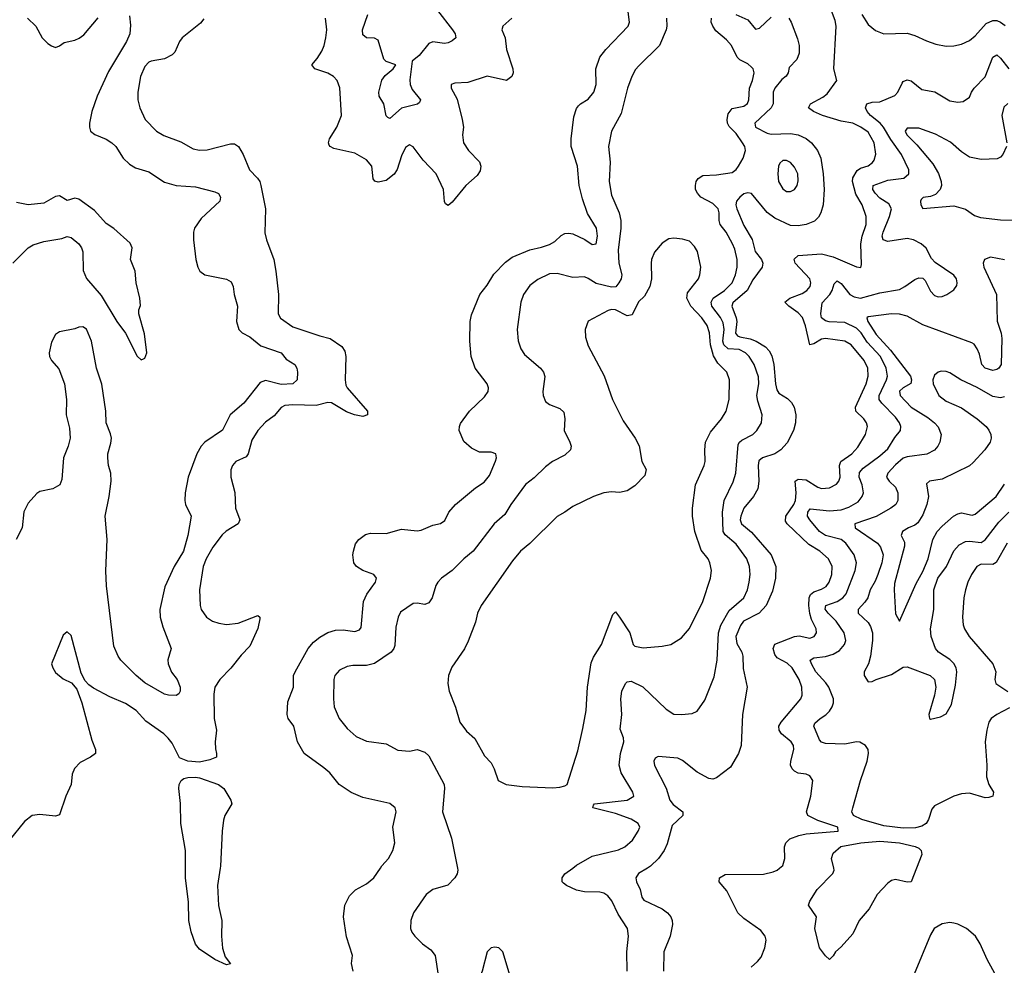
# Model space of a CAD drawing. Header units: inches. Extents: x 1682530 to 1839546, y 640742 to 791647.
# Tile 226 of 256: x 1691966 to 1697029, y 729500 to 734363. Entities that reach past the tile are written whole.
import ezdxf

# ---------------------------------------------------------------- set-up
doc = ezdxf.new("R2010")
doc.units = ezdxf.units.IN
doc.header["$MEASUREMENT"] = 0
doc.layers.add('B6792', color=7, linetype='Continuous')
doc.layers.add('B6793', color=7, linetype='Continuous')

msp = doc.modelspace()

# ---------------------------------------------------------------- linework, layer by layer
at = {"layer": 'B6792', "color": 5}
for points, elevation in [([(1692997.3, 730000), (1692982.5, 729910), (1692988.2, 729808.2), (1693005.5, 729730), (1693003.6, 729650), (1693008.9, 729588.9), (1693023.4, 729543.4), (1693050, 729508), (1693030, 729502.7), (1692969.6, 729530), (1692890, 729583.5), (1692870, 729607.8), (1692848.5, 729671.5), (1692836.3, 729730), (1692834.8, 729825.2), (1692819.4, 729950), (1692819, 730000)], 680), ([(1693681.3, 729470), (1693672.2, 729510), (1693677.6, 729550), (1693646.4, 729646.4), (1693631.7, 729750), (1693638.7, 729810), (1693662, 729858), (1693692.4, 729887.6), (1693750, 729919.7), (1693786.7, 729950), (1693821.2, 730000)], 720), ([(1694217.3, 730000), (1694219.3, 729990), (1694215.5, 729970), (1694203.8, 729950), (1694168.3, 729911.7), (1694090, 729889), (1694055.5, 729864.5), (1693990.4, 729770), (1693977.1, 729730), (1693976.3, 729690), (1693982.8, 729670), (1693997.3, 729650), (1694037.1, 729610), (1694080, 729580), (1694103.1, 729550), (1694117.8, 729450)], 740), ([(1695089.8, 729470), (1695088.7, 729570), (1695097.2, 729650), (1695090.9, 729690), (1695043.4, 729763.4), (1695011.6, 729831.6), (1694990, 729857.8), (1694970.4, 729870.4), (1694950, 729876.1), (1694870, 729877.4), (1694830, 729887), (1694778.4, 729910), (1694762.4, 729922.4), (1694755.6, 729930), (1694755.1, 729950), (1694769.6, 729970), (1694810.5, 730000)], 740), ([(1695194.4, 730000), (1695147.7, 729972.3), (1695134.6, 729950), (1695138.4, 729930), (1695157.6, 729890), (1695165.7, 729850), (1695175.3, 729835.3), (1695269.7, 729790), (1695296.9, 729770), (1695314, 729750), (1695321.7, 729730), (1695323.1, 729710), (1695311.2, 729650), (1695278.8, 729570), (1695277.3, 729470)], 720), ([(1695727.8, 729490), (1695760.9, 729519.1), (1695778.6, 729541.4), (1695798.4, 729590), (1695803.9, 729630), (1695799.1, 729650), (1695778.1, 729678.1), (1695690, 729741), (1695659.6, 729770), (1695602.4, 729882.4), (1695563.1, 729930), (1695564.7, 729950), (1695593, 729967), (1695790.6, 729969.4), (1695839.9, 729980.1), (1695861.6, 729990), (1695873.4, 730000)], 680), ([(1696577.9, 730000), (1696550.4, 729929.6), (1696530, 729927.6), (1696470, 729940.4), (1696450, 729936), (1696430, 729921.6), (1696376.2, 729863.8), (1696334.9, 729790), (1696282.3, 729730), (1696250, 729662.4), (1696190, 729595.1), (1696161, 729570), (1696150, 729548.7), (1696130, 729529.2), (1696110, 729548), (1696079.3, 729590), (1696055.1, 729690), (1696062.7, 729750), (1696022.7, 729810), (1696029.3, 729830), (1696066.6, 729890), (1696147.3, 729972.7), (1696154.7, 729990), (1696152.4, 730000)], 660), ([(1697028.2, 729370), (1696941.3, 729530), (1696905.1, 729610), (1696880.5, 729650), (1696835.6, 729690), (1696790, 729711.9), (1696770, 729716.8), (1696750, 729719.8), (1696710, 729714), (1696668.7, 729690), (1696650, 729656), (1696566.4, 729453.6)], 680)]:
    msp.add_lwpolyline(points, dxfattribs=dict(at, elevation=elevation))
at = {"layer": 'B6792', "color": 5, "elevation": 760}
msp.add_lwpolyline([(1694410, 729592.7), (1694390, 729589.4), (1694370, 729569.2), (1694344.2, 729470), (1694320.3, 729410), (1694345.9, 729325.9), (1694370, 729278.8), (1694390, 729270.6), (1694410, 729270.6), (1694430, 729279.1), (1694474, 729310), (1694499, 729341), (1694504, 729376), (1694499.3, 729410), (1694450, 729568.7), (1694430, 729589.2)], close=True, dxfattribs=at)
at = {"layer": 'B6793', "color": 5}
for points, elevation in [([(1693821.2, 730000), (1693828.9, 730011.1), (1693863, 730050), (1693884.9, 730090), (1693894.9, 730130), (1693884.2, 730210), (1693901.5, 730290), (1693896.9, 730310), (1693870, 730331.6), (1693730, 730363.6), (1693670, 730388.2), (1693608.2, 730430), (1693560.3, 730490), (1693530, 730516), (1693429.1, 730590), (1693394.3, 730650), (1693376, 730730), (1693346.3, 730770), (1693342.3, 730790), (1693345.5, 730854.6), (1693374.7, 730930), (1693374.7, 730990), (1693382, 731010), (1693450.2, 731130), (1693477.7, 731162.3), (1693510, 731188.1), (1693550, 731210.7), (1693590, 731222.6), (1693630, 731224.5), (1693690, 731217), (1693714.1, 731225.9), (1693722.6, 731237.4), (1693733.6, 731370), (1693751, 731409), (1693796.5, 731470), (1693800.3, 731490), (1693787.7, 731510), (1693730, 731530.4), (1693698.8, 731550), (1693684.9, 731570), (1693679.1, 731610), (1693682, 731630), (1693693.2, 731666.8), (1693710, 731689), (1693744.7, 731715.3), (1693770, 731722.9), (1693850, 731719.7), (1693930, 731743.5), (1694010, 731734.3), (1694030, 731736.9), (1694090, 731764.2), (1694130, 731772.8), (1694152.8, 731787.2), (1694172.9, 731830), (1694207.4, 731870), (1694310, 731954.7), (1694355.4, 731984.6), (1694381.5, 732018.5), (1694412.9, 732092.9), (1694417.8, 732110), (1694414.9, 732130), (1694390, 732139), (1694330, 732139), (1694290, 732159.7), (1694250, 732193.8), (1694225.9, 732250), (1694226.9, 732270), (1694233.7, 732286.3), (1694278.9, 732350), (1694356.6, 732423.4), (1694375.8, 732450), (1694377.2, 732470), (1694369.2, 732490), (1694309.1, 732570), (1694288, 732630), (1694280.8, 732710), (1694283.2, 732810), (1694290, 732845.2), (1694332.6, 732950), (1694370, 732997.4), (1694405.1, 733054.9), (1694464.9, 733115.1), (1694498.7, 733141.3), (1694590, 733179.4), (1694650, 733192.2), (1694690, 733206.2), (1694717.5, 733222.5), (1694750, 733252.9), (1694770, 733262.8), (1694790, 733265.8), (1694810, 733261.6), (1694873, 733233), (1694910, 733206.8), (1694930.1, 733209.9), (1694937.9, 733250), (1694932.9, 733290), (1694886.3, 733366.3), (1694860.9, 733440.9), (1694843.9, 733510), (1694834.4, 733610), (1694802.2, 733710), (1694801.2, 733750), (1694816, 733864), (1694830, 733906.6), (1694840, 733920), (1694849.4, 733930.6), (1694890, 733953.6), (1694918, 733990), (1694930.1, 734030), (1694928.5, 734110), (1694950.2, 734170), (1694979.7, 734210), (1695095.4, 734330), (1695101.5, 734350), (1695091.4, 734430)], 720), ([(1695873.4, 730000), (1695890, 730014), (1695901.1, 730050), (1695899.3, 730110), (1695906.2, 730130), (1695926.9, 730150), (1695972.8, 730167.2), (1696010, 730175.5), (1696174.5, 730190), (1696173, 730210), (1696070, 730244.5), (1696019.2, 730270), (1696012.2, 730290), (1696033.8, 730370), (1696044, 730450), (1696030, 730474.7), (1696010, 730482.7), (1695970, 730488.2), (1695950, 730497.7), (1695937.7, 730510), (1695930.5, 730530), (1695931.5, 730550), (1695946.4, 730610), (1695945.3, 730630), (1695934, 730650), (1695883, 730690), (1695871.6, 730710), (1695870.5, 730729.5), (1695882.5, 730750), (1695982.6, 730870), (1695989.1, 730890), (1695988.5, 730930), (1695973.7, 730970), (1695939, 731030), (1695913.5, 731053.5), (1695861.9, 731081.9), (1695850, 731097.6), (1695840.7, 731130), (1695848.6, 731151.4), (1695950, 731190.6), (1695974.4, 731194.4), (1696030, 731181.8), (1696051, 731190), (1696063.5, 731210), (1696061.6, 731230), (1696038, 731278), (1696029.5, 731309.5), (1696024.3, 731350), (1696025.9, 731390), (1696033.2, 731406.8), (1696050, 731420.9), (1696090, 731433.8), (1696112.6, 731447.4), (1696127.8, 731470), (1696142.1, 731510), (1696143.7, 731550), (1696125.8, 731590), (1696080.7, 731630), (1696024.2, 731664.2), (1695912.2, 731770), (1695904.4, 731784.4), (1695906.2, 731810), (1695946.9, 731870), (1695955, 731890), (1695958.7, 731930), (1695953.6, 731990), (1695970, 732000.1), (1696010, 731996.1), (1696070, 731959), (1696090, 731951.6), (1696130, 731956.1), (1696165.6, 731974.4), (1696178.9, 731990), (1696185.4, 732010), (1696181.6, 732070), (1696188.4, 732090), (1696244.5, 732130), (1696275.3, 732164.7), (1696314.8, 732230), (1696325, 732270), (1696320.8, 732290), (1696306.8, 732310), (1696266.5, 732350), (1696263.4, 732370), (1696319, 732490), (1696329.9, 732530), (1696327.5, 732570), (1696309.2, 732610), (1696241.5, 732690), (1696209.9, 732709.9), (1696110, 732723.4), (1696090, 732719.6), (1696050, 732696), (1696030, 732691.3), (1696007.7, 732787.7), (1695991, 732831), (1695970, 732855.8), (1695920.9, 732890), (1695901.1, 732910), (1695926.3, 732930), (1695990, 732954.2), (1696013.5, 732970), (1696030.5, 732990), (1696034.9, 733010), (1696028.7, 733030), (1695954, 733110), (1695948.1, 733131.9), (1695968.4, 733150), (1696090, 733158.9), (1696150, 733143.4), (1696270, 733091.7), (1696291.3, 733088.7), (1696295.6, 733104.4), (1696291.4, 733210), (1696297.8, 733250), (1696318.7, 733310), (1696318.4, 733350), (1696297.5, 733410), (1696265.8, 733465.8), (1696249, 733531), (1696251.1, 733550), (1696272.7, 733587.3), (1696290, 733600.1), (1696330, 733611.7), (1696351.5, 733628.5), (1696359.3, 733640.7), (1696369, 733671), (1696360.5, 733730), (1696330, 733784.6), (1696290.8, 733810), (1696250, 733831.4), (1696190, 733840.4), (1696094.2, 733870), (1696048.7, 733890), (1696022.7, 733910), (1696032.2, 733930), (1696096.4, 733963.6), (1696119.1, 733980.9), (1696168.4, 734050), (1696153.2, 734110), (1696164.5, 734330), (1696159.3, 734359.3), (1696130, 734435.1)], 680), ([(1692912.5, 734367.5), (1692895.8, 734344.2), (1692802.2, 734270), (1692787.3, 734250), (1692763.5, 734196.5), (1692750, 734181.4), (1692710, 734162.2), (1692642, 734150), (1692630, 734144), (1692610, 734121.6), (1692587.7, 734070), (1692574.2, 733990), (1692574.4, 733950), (1692583.9, 733910), (1692611.4, 733850), (1692670.3, 733790), (1692706.5, 733766.5), (1692795.5, 733735.5), (1692858.6, 733698.6), (1692890, 733692.1), (1692930, 733694.3), (1693050, 733724.7), (1693070, 733724), (1693091, 733711), (1693115.9, 733670), (1693147.9, 733590), (1693188.6, 733548.6), (1693200.3, 733530), (1693205.5, 733510), (1693230.2, 733389.8), (1693227, 733267), (1693234.9, 733230), (1693272.4, 733130), (1693283.6, 733070), (1693296.5, 732950), (1693294.9, 732850), (1693308.1, 732828.1), (1693370, 732784.1), (1693510, 732736.3), (1693563, 732723), (1693622.8, 732682.8), (1693638.4, 732658.4), (1693643.5, 732630), (1693639.9, 732510), (1693643.6, 732483.6), (1693650, 732469.3), (1693754.9, 732350), (1693754.8, 732330), (1693730, 732322.4), (1693687, 732330), (1693646.9, 732346.9), (1693570, 732393.2), (1693550, 732393.6), (1693490, 732378.6), (1693370, 732381.9), (1693330, 732378.5), (1693310, 732368.4), (1693274.9, 732325.1), (1693230, 732292.8), (1693190.1, 732249.9), (1693159.5, 732200.5), (1693140.2, 732130), (1693130, 732114.8), (1693077.6, 732090), (1693060.3, 732070), (1693052.3, 732047.7), (1693052.4, 732010), (1693072.2, 731932.2), (1693076.6, 731850), (1693098.4, 731790), (1693090.1, 731769.9), (1693027.5, 731732.5), (1693006.5, 731713.5), (1692959.7, 731650), (1692924.6, 731590), (1692910.2, 731550), (1692891.3, 731430), (1692893.8, 731350), (1692899.6, 731330), (1692927.4, 731290), (1692958.4, 731270), (1692990, 731258.9), (1693030, 731253.2), (1693090, 731259.7), (1693190, 731298.7), (1693201.6, 731290), (1693201.6, 731281.6), (1693190, 731231.8), (1693150, 731141.7), (1693104.7, 731095.3), (1693052.6, 731027.4), (1692994.6, 730970), (1692970.1, 730930), (1692965.2, 730894.8), (1692966.5, 730770), (1692977.6, 730710), (1692970.9, 730650), (1692972.5, 730612.5), (1692978.8, 730590), (1692977.3, 730570), (1692944, 730556), (1692890, 730545.3), (1692830, 730550.2), (1692787.4, 730567.4), (1692750, 730642.4), (1692730, 730668), (1692707.4, 730690), (1692615.3, 730755.3), (1692564.8, 730810), (1692510, 730846), (1692430, 730880.3), (1692346, 730926), (1692322, 730942), (1692302.4, 730962.4), (1692282.4, 731002.4), (1692230, 731195.3), (1692210, 731214), (1692190, 731198), (1692130.3, 731049.7), (1692135.8, 731030), (1692150, 731005.7), (1692190, 730972.7), (1692232.3, 730952.3), (1692259.3, 730919.3), (1692284.9, 730850), (1692337.2, 730657.2), (1692356.3, 730610), (1692356, 730590), (1692331, 730570), (1692277.4, 730542.6), (1692248.3, 730511.7), (1692236.7, 730483.3), (1692230, 730429.4), (1692202.6, 730370), (1692170, 730274), (1692150, 730266.1), (1692070, 730276.2), (1692030, 730269.7), (1691990, 730238.9), (1691910, 730139.7)], 680), ([(1692530, 734382), (1692535.3, 734335.3), (1692531.7, 734290), (1692515.3, 734250), (1692422.8, 734097.2), (1692364, 733970), (1692337.6, 733890), (1692324.9, 733830), (1692324.4, 733810), (1692330.3, 733790.3), (1692352.9, 733772.9), (1692410, 733748.5), (1692440.5, 733730), (1692460.4, 733710), (1692498.4, 733650), (1692530, 733619.5), (1692561.8, 733601.8), (1692630, 733581.1), (1692710, 733527.4), (1692770, 733510.2), (1692870, 733504), (1692970, 733478.4), (1692988.3, 733468.3), (1692999.1, 733450), (1692995.5, 733430), (1692898.7, 733341.3), (1692865.5, 733290), (1692860.3, 733270), (1692859.5, 733230), (1692872.4, 733130), (1692882.4, 733090), (1692893, 733070), (1692918.8, 733050), (1693029, 733029), (1693054.1, 733014.1), (1693063.6, 732990), (1693069, 732950), (1693085.5, 732890), (1693081.1, 732810), (1693093.4, 732770), (1693110, 732752), (1693150, 732731.6), (1693205.7, 732685.7), (1693310.4, 732650), (1693336.7, 732616.7), (1693380.7, 732590), (1693390.7, 732570), (1693394, 732550), (1693393, 732510), (1693370.1, 732489.9), (1693310, 732486.5), (1693230, 732507.5), (1693202.6, 732497.4), (1693119.1, 732390), (1693049, 732331), (1693008.3, 732251.7), (1692918.4, 732190), (1692899.7, 732170), (1692876.9, 732130), (1692832.6, 732010), (1692817.3, 731930), (1692815.6, 731890), (1692819.5, 731870), (1692847.4, 731810), (1692830.2, 731710), (1692808, 731630), (1692761, 731550), (1692713.2, 731446.8), (1692687.6, 731330), (1692688.8, 731290), (1692701.4, 731241.4), (1692744.4, 731130), (1692728.5, 731071.5), (1692730.4, 731050), (1692746.6, 731006.6), (1692776.3, 730970), (1692790.8, 730930), (1692790.7, 730909.3), (1692783.6, 730896.4), (1692770, 730888), (1692731.6, 730888.4), (1692710, 730894), (1692610, 730951.8), (1692565.1, 730990), (1692486.6, 731070), (1692472.7, 731090), (1692450, 731142), (1692412, 731452), (1692409.2, 731529.2), (1692415.5, 731690), (1692405, 731810), (1692426.8, 731910), (1692437.1, 731990), (1692435.3, 732030), (1692423.5, 732070), (1692418.7, 732110), (1692419.3, 732130), (1692435.5, 732184.5), (1692437.9, 732210), (1692433.2, 732233.2), (1692410.7, 732290), (1692409.8, 732349.8), (1692388.9, 732488.9), (1692360.9, 732570), (1692336.1, 732710), (1692310, 732771.8), (1692290, 732782.9), (1692270, 732782), (1692250, 732772.3), (1692170, 732758), (1692150, 732744.2), (1692130, 732705.2), (1692118.4, 732650), (1692119.2, 732630), (1692129.2, 732610), (1692167.2, 732567.2), (1692196.1, 732490), (1692206.7, 732410), (1692205.3, 732330), (1692221.8, 732261.8), (1692226, 732210), (1692216, 732170), (1692192, 732110), (1692182.6, 731997.4), (1692172.2, 731970), (1692136, 731950), (1692070, 731936), (1692054.2, 731925.8), (1692010, 731877.2), (1691987.2, 731832.8), (1691978.6, 731750), (1691948.4, 731690)], 660), ([(1692006, 734370), (1692049, 734329), (1692081.6, 734270), (1692110, 734240.5), (1692130, 734227.7), (1692150, 734220.5), (1692170, 734228), (1692194.9, 734245.1), (1692250, 734257.6), (1692272.2, 734267.8), (1692295.1, 734284.9), (1692370, 734373)], 660), ([(1694497.1, 734370), (1694450.4, 734330), (1694446, 734310), (1694462, 734270), (1694469.2, 734210), (1694501.5, 734110), (1694503.1, 734090), (1694496, 734070), (1694470, 734049.8), (1694370, 734072.9), (1694270, 734040.4), (1694204.1, 734035.9), (1694184.7, 734030), (1694184.9, 734010), (1694214.9, 733954.9), (1694242, 733850), (1694247.6, 733810), (1694243.2, 733770), (1694247.5, 733730), (1694273.4, 733690), (1694331.3, 733631.3), (1694337.5, 733610), (1694334.2, 733585.8), (1694319, 733561), (1694260.3, 733510), (1694190, 733424.5), (1694170, 733407.3), (1694155.5, 733415.5), (1694150, 733428), (1694144.8, 733490), (1694108, 733570), (1694040.2, 733640.2), (1693990, 733708.4), (1693970, 733719.7), (1693950, 733706), (1693930, 733662.4), (1693907.4, 733592.6), (1693892.3, 733567.7), (1693850, 733535.4), (1693810, 733527), (1693791.9, 733531.9), (1693783.7, 733543.7), (1693777.4, 733610), (1693750, 733642), (1693690, 733675.9), (1693581.1, 733701.1), (1693562.9, 733710), (1693558.3, 733718.3), (1693554.3, 733730), (1693559.1, 733750), (1693597.2, 733810), (1693621, 733870), (1693612.8, 734012.8), (1693598.3, 734050), (1693579.7, 734070), (1693550, 734087.8), (1693483.7, 734110), (1693467.6, 734130), (1693496.3, 734163.7), (1693519.5, 734200.5), (1693532.3, 734230), (1693541.1, 734270), (1693545.5, 734310), (1693539.2, 734370)], 680), ([(1695291.8, 734370), (1695294, 734330), (1695290.2, 734310), (1695256.9, 734230), (1695150, 734126.3), (1695133.6, 734106.4), (1695113.8, 734070), (1695091.2, 734010), (1695059, 733881), (1695010, 733789.3), (1694994.2, 733710), (1695001.8, 733630), (1694996.9, 733530), (1695010, 733460.7), (1695049.3, 733370), (1695057.8, 733330), (1695057.5, 733290), (1695042.9, 733177.1), (1695047.6, 733110), (1695061.8, 733050), (1695058.5, 733030), (1695047.7, 733010), (1695031.1, 732988.9), (1695010, 732987.7), (1694930, 733005.6), (1694890, 733032.5), (1694870, 733040.3), (1694810, 733037.1), (1694730, 733057), (1694690, 733055.7), (1694630, 733027.3), (1694590, 732995.8), (1694556.9, 732950), (1694542.3, 732910), (1694523.6, 732770), (1694530, 732711.3), (1694542.3, 732670), (1694561.6, 732641.6), (1694644.4, 732570), (1694660.3, 732550), (1694667.2, 732527.2), (1694656, 732450), (1694657.4, 732430), (1694670, 732399.1), (1694690, 732384.4), (1694744.2, 732364.2), (1694763.8, 732343.8), (1694770.2, 732310.2), (1694766.2, 732250), (1694795.2, 732190), (1694801.2, 732170), (1694798, 732150), (1694770, 732124), (1694706, 732090), (1694670, 732063.5), (1694612.4, 732007.6), (1694567.7, 731972.3), (1694491.2, 731870), (1694460.9, 731819.1), (1694406.7, 731770), (1694297.8, 731630), (1694250.1, 731589.9), (1694190, 731529.7), (1694134.9, 731490), (1694116.4, 731470), (1694106.8, 731453.2), (1694087.4, 731390), (1694070, 731364.2), (1694050, 731354.7), (1694010, 731362), (1693990, 731360.5), (1693924.2, 731315.8), (1693911.7, 731290), (1693901.1, 731238.9), (1693894.8, 731145.2), (1693890.7, 731129.3), (1693876.1, 731110), (1693790, 731051.9), (1693750, 731042.2), (1693678.5, 731041.5), (1693650, 731036.9), (1693610, 731017.6), (1693586.4, 730990), (1693581.3, 730970), (1693579, 730870), (1693583.6, 730830), (1693608.8, 730770), (1693650, 730717), (1693696.7, 730676.7), (1693750, 730653.4), (1693850, 730639.5), (1693910, 730606.7), (1693970, 730601.6), (1694010, 730610.4), (1694050, 730595.5), (1694070, 730577.3), (1694148.2, 730430), (1694150.7, 730409.3), (1694139.7, 730290), (1694185.8, 730154.2), (1694217.3, 730000)], 740), ([(1694114.5, 734410), (1694192.2, 734310), (1694204.7, 734290), (1694208.9, 734270), (1694190, 734253.3), (1694170, 734244.2), (1694150, 734240.2), (1694090, 734248.6), (1694070, 734241), (1694021, 734179), (1693984.7, 734150), (1693972.8, 734052.8), (1693973.9, 734030), (1693983.5, 734003.5), (1694027.7, 733950), (1694022.5, 733937.5), (1694011.7, 733928.3), (1693930, 733907.3), (1693870, 733855.1), (1693859.6, 733859.6), (1693850, 733869.2), (1693838.2, 733930), (1693815.4, 733970), (1693812.2, 733990), (1693828.4, 734051.6), (1693844.8, 734075.2), (1693887.1, 734110), (1693900.7, 734130), (1693850, 734147.8), (1693839.3, 734159.3), (1693810, 734257.2), (1693790, 734267), (1693749.7, 734269.7), (1693730, 734285.2), (1693728.8, 734310), (1693756.8, 734390)], 660), ([(1694810.5, 730000), (1694830, 730014.3), (1694910, 730060.7), (1695045.5, 730094.5), (1695078, 730110), (1695116.8, 730143.2), (1695146.9, 730190), (1695154.3, 730210), (1695146.2, 730230), (1695111.1, 730251.1), (1695030, 730279.9), (1694914, 730310), (1694916, 730324), (1694922, 730330), (1695089.4, 730350), (1695124.2, 730370), (1695119.8, 730390), (1695059.8, 730490), (1695049.1, 730530), (1695054.8, 730590), (1695072.5, 730650), (1695070.8, 730670), (1695053.8, 730713.8), (1695062.9, 730790), (1695057.8, 730870), (1695063.1, 730910), (1695081.5, 730950), (1695090, 730958.5), (1695110, 730961.8), (1695170, 730932.4), (1695290, 730817), (1695330, 730792.2), (1695369.6, 730790.4), (1695424.5, 730795.5), (1695450, 730807.3), (1695490, 730862.8), (1695536.6, 730983.4), (1695552.8, 731070), (1695559.3, 731210), (1695571.6, 731248.4), (1695614.8, 731325.2), (1695690.6, 731390), (1695709.1, 731430), (1695717.7, 731470), (1695721.7, 731510), (1695719.5, 731550), (1695705, 731590), (1695650, 731666), (1695594.3, 731714.3), (1695583.2, 731730), (1695579.6, 731830), (1695588.9, 731891.1), (1695634.2, 731985.8), (1695649.3, 732030), (1695661.5, 732178.5), (1695667.4, 732190), (1695680.2, 732199.8), (1695736.8, 732230), (1695756.8, 732250), (1695780.4, 732290), (1695783.5, 732330), (1695761, 732401), (1695756.6, 732430), (1695766.5, 732490), (1695765.4, 732525.4), (1695743.2, 732590), (1695717.4, 732630), (1695698.3, 732650), (1695666.2, 732666.2), (1695610, 732669.5), (1695586.4, 732690), (1695581.2, 732710), (1695588.6, 732770), (1695584.1, 732804.1), (1695570.5, 732830.5), (1695525.9, 732890), (1695521.1, 732910), (1695532.2, 732930), (1695589.8, 732970), (1695630.5, 733010), (1695647.8, 733050), (1695655.6, 733090), (1695655.4, 733130), (1695643.3, 733183.3), (1695631.9, 733210), (1695598.8, 733270), (1695568.6, 733310), (1695562.8, 733330), (1695563.8, 733370), (1695557.8, 733390), (1695530, 733417.2), (1695468.6, 733450), (1695450.8, 733470), (1695441.7, 733490), (1695440.5, 733510), (1695445.1, 733530), (1695454.5, 733545.5), (1695478.7, 733561.3), (1695550, 733564.2), (1695630, 733576.9), (1695650, 733591.6), (1695662, 733610), (1695685.6, 733650), (1695699.2, 733690), (1695695.3, 733710), (1695683.5, 733730), (1695650, 733778), (1695614.3, 733814.3), (1695606.5, 733830), (1695604.2, 733850), (1695610, 733879.3), (1695630, 733906.3), (1695690, 733917.6), (1695708, 733932), (1695715.8, 733950), (1695718.4, 734010), (1695734, 734050), (1695742.2, 734090), (1695737.2, 734110), (1695730, 734118.3), (1695710, 734136), (1695670, 734156.2), (1695656.2, 734170), (1695625.8, 734230), (1695600, 734260), (1695546.2, 734306.2), (1695529.8, 734330), (1695522.5, 734350), (1695522.9, 734370)], 740), ([(1695921.5, 734370), (1695933.5, 734350), (1695965, 734265), (1695973.9, 734230), (1695973.8, 734190), (1695961.7, 734158.3), (1695923.7, 734116.3), (1695917.2, 734090), (1695907.3, 734072.7), (1695885.4, 734054.6), (1695849.4, 734010), (1695840.6, 733990), (1695840.3, 733930), (1695830.8, 733910), (1695747, 733830), (1695749.9, 733810), (1695810, 733779.5), (1695830, 733774.6), (1695930, 733777.4), (1695970, 733770.3), (1696010, 733751.3), (1696037.6, 733730), (1696068.7, 733690), (1696085.6, 733650), (1696098.1, 733570), (1696102.3, 733490), (1696098.5, 733410), (1696086.6, 733370), (1696073.2, 733346.8), (1696053.5, 733326.5), (1696011.2, 733308.8), (1695970, 733302.3), (1695930, 733304.6), (1695850, 733341.9), (1695810, 733370.8), (1695728.6, 733468.6), (1695710, 733473), (1695690, 733466.5), (1695669, 733451), (1695652.5, 733430), (1695648.8, 733411.2), (1695653, 733390), (1695690, 733305.3), (1695733.1, 733233.1), (1695748, 733170), (1695780.7, 733130), (1695787, 733110), (1695784.6, 733090), (1695735.6, 733024.4), (1695706.8, 732970), (1695633.4, 732906.6), (1695628.2, 732890), (1695650.3, 732830), (1695653.2, 732810), (1695646.2, 732750), (1695656.7, 732736.7), (1695670, 732731.1), (1695722.2, 732722.2), (1695753.8, 732710), (1695800.6, 732680.6), (1695820, 732660), (1695833.8, 732633.8), (1695844.8, 732590), (1695852.6, 732490), (1695859.2, 732459.2), (1695870, 732441.7), (1695915, 732415), (1695934.2, 732394.2), (1695947.9, 732370), (1695957.4, 732330), (1695955.8, 732290), (1695945.7, 732250), (1695912.7, 732187.3), (1695879.3, 732150), (1695850, 732130.1), (1695785.1, 732110), (1695766.2, 732093.8), (1695762.9, 732070), (1695767.6, 731990), (1695761.2, 731950), (1695739.5, 731910), (1695689, 731851), (1695674, 731810), (1695671.6, 731790), (1695677.1, 731770), (1695730, 731727.6), (1695829.9, 731610), (1695854, 731550), (1695853.3, 731490), (1695836.5, 731423.5), (1695805, 731350), (1695768.2, 731310), (1695688, 731270), (1695672.9, 731247.1), (1695649.1, 731190), (1695654.6, 731154.6), (1695679.9, 731110), (1695684.4, 731090), (1695686.9, 731026.9), (1695706.9, 730930), (1695682.8, 730790), (1695675.3, 730630), (1695662.2, 730590), (1695620.9, 730519.1), (1695550, 730463.8), (1695530, 730457.1), (1695510, 730461.3), (1695450, 730492.6), (1695374, 730554), (1695350, 730565.2), (1695250, 730574.6), (1695234.1, 730565.9), (1695227.8, 730550), (1695230, 730527), (1695290.3, 730410.3), (1695308.9, 730348.9), (1695326.4, 730326.4), (1695376.3, 730290), (1695375.6, 730270), (1695321.2, 730218.8), (1695296.1, 730123.9), (1695279.8, 730090), (1695251.8, 730050), (1695210, 730009.2), (1695194.4, 730000)], 720), ([(1695649, 734390), (1695710, 734362), (1695750, 734314), (1695770, 734319.4), (1695830, 734376.3)], 720), ([(1696296.9, 734390), (1696330, 734338.4), (1696366.5, 734306.5), (1696410, 734290.4), (1696530, 734292.8), (1696570, 734281.6), (1696630, 734253.4), (1696677, 734237), (1696730, 734226.7), (1696770, 734227.9), (1696810, 734237.3), (1696850, 734255.8), (1696880, 734280), (1696936.1, 734343.9), (1696970, 734359.4), (1696990, 734358.1), (1697010, 734350.8), (1697032.9, 734332.9)], 680), ([(1697056.1, 730823.9), (1696990, 730789.8), (1696962.4, 730770), (1696950, 730749.5), (1696939, 730710), (1696931, 730650), (1696940.2, 730530), (1696938.3, 730470), (1696950.2, 730430.2), (1696973, 730390), (1696970.8, 730370), (1696950, 730362.7), (1696930, 730362), (1696850, 730385.1), (1696810, 730381.1), (1696770.3, 730369.7), (1696670, 730319.6), (1696656.9, 730303.1), (1696639.5, 730250), (1696627, 730230), (1696605, 730215), (1696573.2, 730206.8), (1696510, 730204.8), (1696410, 730216.5), (1696296.4, 730250), (1696254.3, 730270), (1696245.7, 730290), (1696249.7, 730310), (1696289, 730451), (1696323.5, 730550), (1696331.6, 730590), (1696329.6, 730609.6), (1696316, 730630), (1696286.6, 730646.6), (1696270, 730649.7), (1696210, 730638), (1696110, 730640.8), (1696090, 730647.1), (1696079.3, 730659.3), (1696050, 730729.2), (1696054.2, 730745.8), (1696082, 730770), (1696112.2, 730787.8), (1696130, 730806.2), (1696144.3, 730830), (1696150.6, 730850), (1696150.6, 730870), (1696126.4, 730930), (1696112.1, 730952.1), (1696060.2, 731010), (1696037, 731050), (1696031.1, 731070), (1696050, 731080.6), (1696110, 731087.5), (1696150, 731099.2), (1696181, 731119), (1696207.8, 731150), (1696213.6, 731170), (1696206, 731210), (1696165.4, 731270), (1696123.8, 731310), (1696108.3, 731331.7), (1696112.1, 731350), (1696170, 731371), (1696198.8, 731390), (1696216.1, 731410), (1696263, 731530), (1696269.9, 731570), (1696258, 731610), (1696214.9, 731670), (1696189.9, 731689.9), (1696110, 731709.5), (1696079.5, 731730), (1696028.9, 731790), (1696017.1, 731810), (1696018.4, 731830), (1696031.8, 731848.2), (1696130, 731837.5), (1696190, 731842.9), (1696230, 731855.3), (1696277.1, 731882.9), (1696298.3, 731910), (1696304.7, 731930), (1696299, 731970), (1696282.4, 732010), (1696285.1, 732034.9), (1696303.8, 732056.2), (1696390, 732119.1), (1696430, 732155.9), (1696466.5, 732213.5), (1696495.8, 732250), (1696497.3, 732270), (1696489.8, 732290), (1696470, 732318.4), (1696399.5, 732390), (1696385.5, 732410), (1696385, 732430), (1696423.7, 732510), (1696428.9, 732530), (1696422.6, 732570), (1696392, 732630), (1696324.7, 732704.7), (1696293, 732753), (1696270, 732776.1), (1696210, 732805.8), (1696129.2, 732809.2), (1696110, 732814.9), (1696090, 732829.8), (1696086.2, 732850), (1696092.4, 732907.6), (1696131.3, 732950), (1696143.6, 732970), (1696155.1, 733004.9), (1696170, 733019.5), (1696190, 733006), (1696234.4, 732950), (1696257.3, 732937.3), (1696290, 732931.6), (1696390, 732958.8), (1696490, 732976.1), (1696518, 732990), (1696570, 733027.3), (1696590, 733034.9), (1696610, 733033.4), (1696622.4, 733022.4), (1696650, 732967), (1696670, 732944.6), (1696690, 732937.4), (1696710, 732939.5), (1696734, 732950), (1696770, 732974), (1696784.7, 732995.2), (1696787.1, 733010), (1696783.1, 733030), (1696770, 733049.6), (1696673.7, 733113.7), (1696655.2, 733135.2), (1696627.2, 733187.3), (1696602, 733210), (1696562.9, 733230), (1696530, 733237.4), (1696430, 733222.5), (1696406.8, 733230), (1696401.6, 733250), (1696405.6, 733270), (1696438.7, 733350), (1696449, 733390), (1696435.9, 733415.9), (1696390, 733445.5), (1696365, 733470), (1696352.8, 733490), (1696354.2, 733510), (1696430, 733536.8), (1696512.5, 733547.5), (1696537.6, 733570), (1696538.5, 733590), (1696500.4, 733670), (1696445.9, 733745.9), (1696407.7, 733810), (1696390.9, 733830.9), (1696341.8, 733870), (1696324.1, 733890), (1696316.2, 733910), (1696321.6, 733930), (1696350, 733938.6), (1696390, 733940.2), (1696466.5, 733973.5), (1696481.8, 733990), (1696503.3, 734036.7), (1696510, 734044.9), (1696530, 734053.6), (1696550, 734047.9), (1696604.7, 734004.7), (1696672.2, 733992.2), (1696750, 733945.3), (1696790, 733939.3), (1696817.2, 733942.8), (1696850, 733964), (1696859.8, 733990), (1696873.8, 734010), (1696930, 734069), (1696970, 734170.3), (1696990, 734181.7), (1697010, 734165.2), (1697052.4, 734110)], 660), ([(1697048.2, 733931.8), (1697026.9, 733913.1), (1697015.8, 733870), (1697042.4, 733730)], 640), ([(1697040.3, 733710), (1697022.2, 733670), (1697010, 733656), (1696993.3, 733646.7), (1696910, 733643.7), (1696850, 733655.3), (1696810, 733682.6), (1696752.5, 733732.5), (1696674.6, 733774.6), (1696590, 733805.2), (1696530, 733804.4), (1696518.9, 733790), (1696527.2, 733770), (1696579, 733719), (1696661, 733621), (1696691.2, 733571.2), (1696705.4, 733530), (1696706.1, 733510), (1696699, 733490), (1696675.6, 733464.4), (1696650, 733453.5), (1696611.8, 733448.2), (1696601.7, 733438.3), (1696598.2, 733430), (1696600.7, 733410), (1696610, 733391.5), (1696770, 733406.2), (1696830, 733388.7), (1696876.7, 733356.7), (1696906, 733346), (1697010, 733333.5), (1697090, 733332.5)], 640), ([(1691930.1, 733109.9), (1692010, 733189.8), (1692035.4, 733204.6), (1692090, 733222.2), (1692182.2, 733237.8), (1692210, 733247.6), (1692230, 733242), (1692270.5, 733210.5), (1692283.9, 733190), (1692290.9, 733169.1), (1692292.5, 733072.5), (1692310, 733032.7), (1692384.7, 732944.7), (1692466, 732810), (1692511, 732751), (1692570, 732632.7), (1692590, 732614), (1692602, 732618), (1692610, 732622), (1692620.7, 732650), (1692608, 732748), (1692578, 732850), (1692578, 732870), (1692587.1, 732892.9), (1692584.4, 732930), (1692564.9, 733010), (1692560.5, 733070), (1692536.3, 733130), (1692543.8, 733190), (1692534.4, 733214.4), (1692450, 733288.2), (1692410, 733314.3), (1692350, 733381.7), (1692270, 733439.5), (1692250, 733444.4), (1692210, 733433.4), (1692170, 733456.5), (1692150, 733453.8), (1692090, 733419.7), (1692008.9, 733411.1), (1691950, 733423.2)], 640), ([(1697030, 733128.6), (1696958.7, 733141.3), (1696927.8, 733130), (1696920.4, 733110), (1696924.4, 733090), (1696988.5, 732950), (1696992, 732812), (1697013, 732750), (1697017, 732723), (1697012.6, 732590), (1697000.7, 732570), (1696990, 732563.6), (1696970, 732558.5), (1696930, 732570.4), (1696913.4, 732590), (1696902.2, 732642.2), (1696890.3, 732670.3), (1696873.8, 732693.8), (1696861.5, 732701.5), (1696610, 732793), (1696530, 732838.2), (1696490, 732848.7), (1696450, 732850.1), (1696330, 732834.5), (1696322.6, 732830), (1696327.9, 732810), (1696370, 732744.4), (1696444.1, 732664.1), (1696546.4, 732530), (1696551.9, 732510), (1696548.7, 732491.3), (1696509.8, 732470), (1696490, 732452.1), (1696494.5, 732430), (1696550, 732370.5), (1696636.5, 732316.5), (1696669.7, 732290), (1696690, 732269.5), (1696704.7, 732230), (1696698.5, 732190), (1696688.3, 732170), (1696670, 732148.9), (1696631.2, 732128.8), (1696530, 732114.5), (1696510, 732107.3), (1696470, 732074.1), (1696430.6, 732030), (1696423.5, 732010), (1696436.8, 731990), (1696470, 731959.1), (1696482.5, 731930), (1696482, 731890), (1696471.1, 731870), (1696445.7, 731850), (1696370, 731807.5), (1696260.4, 731770), (1696261.8, 731750), (1696377.5, 731670), (1696393.2, 731650), (1696405.8, 731610), (1696399.4, 731570), (1696379.7, 731510), (1696365.3, 731474.7), (1696339.3, 731430), (1696326.8, 731390), (1696312.5, 731367.5), (1696278, 731330), (1696278.2, 731310), (1696330, 731262.5), (1696341.6, 731241.6), (1696350.9, 731210), (1696351.3, 731170), (1696341.8, 731090), (1696330.4, 731049.6), (1696308, 731010), (1696308, 730990), (1696330, 730958), (1696350, 730959.7), (1696370.4, 730970), (1696450, 730994.6), (1696510, 731033.8), (1696530, 731035.1), (1696648, 730990), (1696670.7, 730970), (1696676.5, 730930), (1696670.7, 730889.3), (1696640.7, 730790), (1696645.2, 730770), (1696650, 730765.2), (1696702, 730778), (1696730, 730794), (1696758.3, 730841.7), (1696778.6, 730941.4), (1696784.6, 731010), (1696781, 731030), (1696770, 731051.3), (1696750, 731071.9), (1696691.3, 731110), (1696674.8, 731130), (1696652.5, 731190), (1696648.9, 731230), (1696667.6, 731330), (1696666.1, 731430), (1696687.8, 731490), (1696731.3, 731550), (1696770, 731630.9), (1696797.7, 731662.3), (1696830, 731679.8), (1696850, 731681.9), (1696910, 731674.7), (1696931.7, 731688.3), (1697000.4, 731779.6), (1697053.4, 731830)], 640), ([(1697030, 732424), (1697010, 732418.7), (1696970, 732425.7), (1696890, 732472.2), (1696806.4, 732510), (1696750, 732546), (1696730, 732553), (1696704.1, 732555.9), (1696689.5, 732550.5), (1696670, 732534.8), (1696661.7, 732510), (1696664.2, 732490), (1696692.4, 732430), (1696730, 732400.6), (1696810, 732366.2), (1696890, 732310.5), (1696936.5, 732270), (1696950, 732251.8), (1696959.5, 732230), (1696961.7, 732210), (1696956.3, 732190), (1696929.1, 732150), (1696870, 732085), (1696850, 732068.8), (1696710, 731999.8), (1696644.5, 731990), (1696630, 731975.5), (1696638.7, 731910), (1696630.8, 731870), (1696610, 731817.2), (1696585.1, 731774.9), (1696570, 731762.6), (1696536.9, 731750), (1696506, 731730), (1696498.9, 731710), (1696515.4, 731675.4), (1696516.2, 731656.2), (1696464, 731464), (1696462.2, 731430), (1696470, 731308), (1696490, 731269), (1696575.9, 731464.1), (1696610, 731525.6), (1696638.5, 731590), (1696661, 731690), (1696684.3, 731730), (1696710, 731759.1), (1696767.7, 731810), (1696790, 731822.3), (1696810, 731826.7), (1696864.5, 731815.5), (1696880, 731820), (1696987.3, 731910), (1697030, 731973.9)], 620), ([(1697044.5, 731670), (1696988.1, 731571.9), (1696970, 731561.5), (1696910, 731562.9), (1696888, 731550), (1696860.7, 731510), (1696841.6, 731470), (1696829.2, 731430), (1696820.7, 731390), (1696814.2, 731290), (1696817.6, 731250), (1696823.9, 731230), (1696849.1, 731190), (1696970.3, 731050), (1696986, 731010), (1696980.4, 730970), (1696984.9, 730950), (1697047.3, 730907.3)], 660), ([(1692819, 730000), (1692818.1, 730090), (1692795.4, 730230), (1692792.8, 730332.8), (1692784.8, 730410), (1692786, 730430), (1692796.1, 730450), (1692810, 730459.9), (1692830, 730465.7), (1692870, 730467.1), (1692890, 730463.3), (1692987.8, 730430), (1693015.2, 730410), (1693051.7, 730350), (1693057, 730330), (1693021.6, 730270), (1693013.8, 730246.2), (1693006.6, 730190), (1692998.9, 730010), (1692997.3, 730000)], 680), ([(1696152.4, 730000), (1696141.3, 730050), (1696150, 730076.3), (1696189.4, 730110.6), (1696290.7, 730129.3), (1696390, 730139), (1696490.4, 730130.4), (1696571.7, 730111.7), (1696590, 730101.5), (1696601.5, 730090), (1696605.3, 730070), (1696577.9, 730000)], 660)]:
    msp.add_lwpolyline(points, dxfattribs=dict(at, elevation=elevation))
for points, elevation in [([(1695910, 733638), (1695890, 733638), (1695874.4, 733625.6), (1695867.6, 733610), (1695864.7, 733570), (1695868.1, 733530), (1695890, 733492.4), (1695910, 733479.5), (1695930, 733478.7), (1695950, 733490.4), (1695963.5, 733510), (1695970, 733534), (1695967.2, 733570), (1695950, 733605.1), (1695930, 733627.6)], 740), ([(1695330, 733239.6), (1695303.8, 733236.2), (1695270, 733214), (1695230, 733166.6), (1695215.6, 733130), (1695212.9, 733110), (1695215.8, 733030), (1695206.5, 732990), (1695178.4, 732941.6), (1695148, 732912), (1695114.8, 732845.2), (1695090, 732839.2), (1695030, 732870.6), (1695010, 732872.3), (1694992, 732868), (1694890, 732811.8), (1694874.4, 732770), (1694876.4, 732730), (1694890, 732686), (1694971.1, 732531.1), (1695014.3, 732410), (1695070, 732299.1), (1695131.8, 732210), (1695151.2, 732171.2), (1695166, 732090), (1695188.2, 732050), (1695180.7, 732019.3), (1695130, 731965.1), (1695090, 731939.6), (1695050, 731931.6), (1695010, 731935.1), (1694970, 731929.6), (1694917.3, 731910), (1694810, 731859.7), (1694770, 731829.6), (1694730, 731807.8), (1694590.2, 731669.8), (1694542, 731630), (1694500.7, 731579.3), (1694339.6, 731350), (1694319.6, 731310), (1694310, 731264), (1694272.9, 731167.1), (1694253, 731127), (1694187.7, 731032.3), (1694170.4, 730990), (1694168.2, 730950), (1694174.4, 730910), (1694207.3, 730827.3), (1694230.2, 730750), (1694263.8, 730703.8), (1694306, 730666), (1694357.1, 730577.1), (1694390, 730542), (1694406.4, 730510), (1694425.7, 730450), (1694468.4, 730430), (1694550, 730419.2), (1694707.6, 730412.4), (1694744.5, 730415.5), (1694770, 730423.1), (1694780.9, 730430), (1694836.4, 730603.6), (1694862.2, 730717.8), (1694879.3, 730810), (1694885.6, 730930), (1694905.1, 731054.9), (1694916.2, 731083.8), (1694958.5, 731150), (1695016, 731304), (1695030, 731318), (1695050, 731290.8), (1695104.2, 731210), (1695121.3, 731150), (1695130, 731140.4), (1695172.1, 731132.1), (1695270, 731140.3), (1695314, 731150), (1695370, 731183.8), (1695410, 731232.7), (1695479.3, 731370), (1695519.1, 731490), (1695524, 731530), (1695515.4, 731570), (1695506, 731590), (1695470, 731634), (1695437.4, 731730), (1695426.4, 731810), (1695426.4, 731850), (1695442, 731970), (1695486.3, 732070), (1695491.1, 732090), (1695488.6, 732150), (1695493.5, 732190), (1695517.8, 732242.2), (1695575.4, 732310), (1695599.2, 732350), (1695615, 732410), (1695616, 732510), (1695601.6, 732550), (1695556.9, 732596.9), (1695534.7, 732634.7), (1695517.7, 732690), (1695512.8, 732752.8), (1695501.3, 732790), (1695474, 732830), (1695417.3, 732890), (1695395.9, 732930), (1695401, 732959), (1695456.8, 733030), (1695463.9, 733050), (1695468.4, 733090), (1695451.1, 733170), (1695435.8, 733195.8), (1695410, 733223.7), (1695374.3, 733234.3)], 760)]:
    msp.add_lwpolyline(points, close=True, dxfattribs=dict(at, elevation=elevation))

doc.saveas('drawing.dxf')
